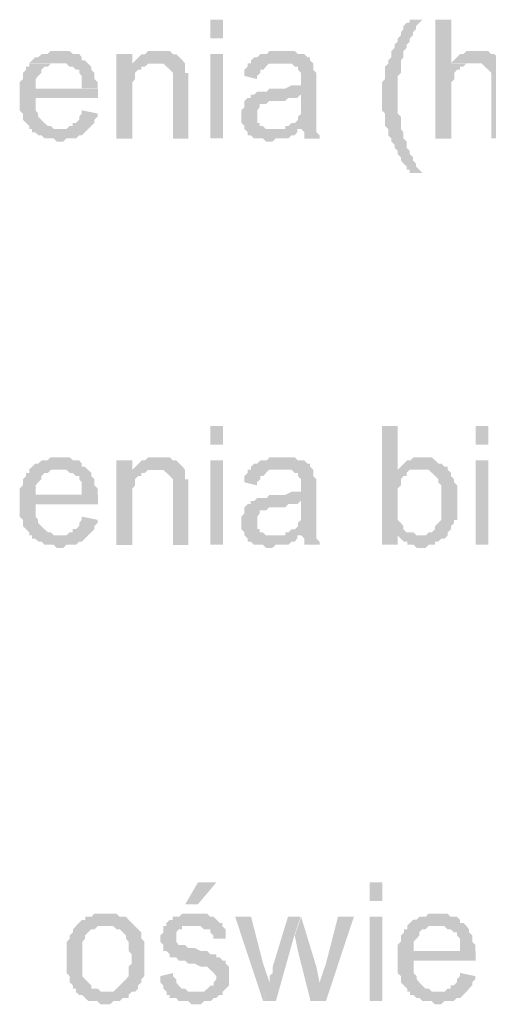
# Model space of a CAD drawing. Header units: millimetres. Extents: x -523 to 1404227, y -783705 to 1038705.
# Tile 234 of 256: x 416943 to 417577, y 247672 to 249005. Entities that reach past the tile are written whole.
import ezdxf

# ---------------------------------------------------------------- set-up
doc = ezdxf.new("R2010")
doc.units = ezdxf.units.MM
doc.linetypes.add('ACAD_ISO08W100', pattern=[36, 24, -3, 6, -3])
doc.layers.add('!!ELEKTRYKA', color=7, linetype='Continuous')

msp = doc.modelspace()

# ---------------------------------------------------------------- hatches: boundary and pattern name
at = {"layer": '!!ELEKTRYKA', "linetype": 'ACAD_ISO08W100'}
for points in [[(417488.34, 249005.18), (417471.14, 249005.18), (417471.14, 249005.18), (417471.14, 249000.96), (417466.84, 249000.96), (417462.54, 248996.66), (417462.54, 248992.45), (417459.1, 248988.24), (417459.1, 248984.02), (417454.81, 248979.73), (417454.81, 248975.51), (417450.51, 248971.3), (417450.51, 248967.09), (417446.21, 248962.79), (417446.21, 248958.57), (417446.21, 248954.36), (417441.91, 248950.15), (417441.91, 248950.15), (417441.91, 248945.85), (417437.61, 248941.63), (417437.61, 248937.42), (417437.61, 248933.21), (417437.61, 248928.99), (417437.61, 248924.69), (417433.31, 248920.48), (417433.31, 248916.27), (417433.31, 248912.05), (417433.31, 248907.76), (417433.31, 248903.54), (417433.31, 248903.54), (417433.31, 248899.33), (417433.31, 248890.82), (417433.31, 248886.6), (417433.31, 248882.39), (417437.61, 248878.18), (417437.61, 248873.88), (417437.61, 248869.66), (417437.61, 248865.45), (417437.61, 248861.24), (417441.91, 248857.02), (417441.91, 248852.72), (417441.91, 248848.51), (417446.21, 248844.3), (417446.21, 248844.3), (417446.21, 248840.08), (417450.51, 248835.79), (417450.51, 248831.57), (417454.81, 248827.36), (417454.81, 248823.15), (417459.1, 248818.85), (417459.1, 248814.63), (417462.54, 248810.42), (417466.84, 248806.21), (417466.84, 248801.99), (417471.14, 248801.99), (417471.14, 248797.69), (417488.34, 248797.69), (417488.34, 248797.69), (417484.04, 248801.99), (417479.74, 248806.21), (417479.74, 248810.42), (417475.44, 248814.63), (417475.44, 248818.85), (417471.14, 248823.15), (417471.14, 248827.36), (417466.84, 248831.57), (417466.84, 248835.79), (417466.84, 248840.08), (417462.54, 248844.3), (417462.54, 248848.51), (417462.54, 248852.72), (417459.1, 248857.02), (417459.1, 248861.24), (417459.1, 248865.45), (417459.1, 248869.66), (417459.1, 248873.88), (417454.81, 248878.18), (417454.81, 248882.39), (417454.81, 248886.6), (417454.81, 248890.82), (417454.81, 248895.12), (417454.81, 248899.33), (417454.81, 248903.54), (417454.81, 248903.54), (417454.81, 248907.76), (417454.81, 248912.05), (417454.81, 248916.27), (417454.81, 248920.48), (417454.81, 248924.69), (417454.81, 248928.99), (417459.1, 248933.21), (417459.1, 248937.42), (417459.1, 248941.63), (417459.1, 248945.85), (417459.1, 248950.15), (417462.54, 248954.36), (417462.54, 248958.57), (417462.54, 248962.79), (417466.84, 248967.09), (417466.84, 248971.3), (417471.14, 248975.51), (417471.14, 248975.51), (417471.14, 248979.73), (417471.14, 248979.73), (417475.44, 248984.02), (417475.44, 248988.24), (417479.74, 248992.45), (417479.74, 248996.66), (417484.04, 249000.96)], [(417527.25, 249005.1), (417505.76, 249005.1), (417505.76, 248844.21), (417527.25, 248844.21), (417527.25, 248907.72), (417527.25, 248911.94), (417527.25, 248916.15), (417527.25, 248920.44), (417531.55, 248924.65), (417531.55, 248928.87), (417531.55, 248933.08), (417534.98, 248937.37), (417539.28, 248937.37), (417539.28, 248941.58), (417543.58, 248941.58), (417547.88, 248945.8), (417552.17, 248945.8), (417556.47, 248945.8), (417527.25, 248945.8)], [(416997.38, 248962.81), (416993.07, 248962.81), (416988.75, 248962.81), (416984.44, 248962.81), (416980.12, 248958.58), (416976.67, 248958.58), (416972.36, 248958.58), (416968.05, 248954.35), (416963.73, 248954.35), (416959.42, 248950.13), (416955.1, 248945.9), (416997.38, 248945.9), (416997.38, 248945.9), (417001.69, 248945.9), (417006.01, 248945.9), (417010.32, 248941.59), (417014.64, 248941.59), (417018.95, 248937.36), (417023.26, 248937.36), (417023.26, 248933.13), (417023.26, 248933.13), (417026.72, 248928.9), (417026.72, 248924.67), (417026.72, 248920.45), (417026.72, 248911.99), (416963.73, 248911.99), (417048.28, 248911.99), (417048.28, 248916.22), (417048.28, 248920.45), (417043.97, 248924.67), (417043.97, 248928.9), (417043.97, 248933.13), (417039.66, 248937.36), (417039.66, 248941.59), (417035.34, 248945.9), (417035.34, 248945.9), (417031.03, 248950.13), (417026.72, 248950.13), (417026.72, 248954.35), (417023.26, 248958.58), (417018.95, 248958.58), (417014.64, 248958.58), (417010.32, 248962.81), (417006.01, 248962.81), (417001.69, 248962.81)], [(417095.34, 248958.51), (417073.79, 248958.51), (417073.79, 248844.2), (417095.34, 248844.2), (417095.34, 248907.73), (417095.34, 248911.96), (417095.34, 248916.18), (417095.34, 248920.41), (417098.79, 248924.63), (417098.79, 248928.85), (417098.79, 248933.16), (417103.1, 248937.39), (417103.1, 248937.39), (417107.41, 248937.39), (417107.41, 248941.61), (417111.72, 248941.61), (417095.34, 248941.61)], [(417128.8, 248962.69), (417128.8, 248962.69), (417124.49, 248962.69), (417120.18, 248962.69), (417116.73, 248962.69), (417112.42, 248958.46), (417108.11, 248958.46), (417103.8, 248954.24), (417103.8, 248954.24), (417099.49, 248950.02), (417095.18, 248945.79), (417124.49, 248945.79), (417128.8, 248945.79), (417133.11, 248945.79), (417137.42, 248945.79), (417141.73, 248941.57), (417141.73, 248941.57), (417146.04, 248937.35), (417150.35, 248933.12), (417150.35, 248933.12), (417150.35, 248928.9), (417150.35, 248924.59), (417150.35, 248920.37), (417150.35, 248916.14), (417150.35, 248844.17), (417171.03, 248844.17), (417171.03, 248916.14), (417171.03, 248916.14), (417171.03, 248924.59), (417171.03, 248928.9), (417171.03, 248933.12), (417166.72, 248933.12), (417166.72, 248937.35), (417166.72, 248941.57), (417166.72, 248945.79), (417163.28, 248950.02), (417163.28, 248950.02), (417158.97, 248954.24), (417154.66, 248958.46), (417150.35, 248958.46), (417150.35, 248958.46), (417146.04, 248962.69), (417141.73, 248962.69), (417133.11, 248962.69)], [(417298.15, 248962.75), (417298.15, 248962.75), (417293.85, 248962.75), (417289.54, 248962.75), (417285.24, 248962.75), (417280.93, 248962.75), (417277.49, 248958.54), (417273.18, 248958.54), (417268.88, 248958.54), (417264.58, 248954.23), (417260.27, 248954.23), (417255.97, 248950.01), (417255.97, 248945.79), (417293.85, 248945.79), (417298.15, 248945.79), (417302.46, 248945.79), (417306.76, 248945.79), (417311.07, 248945.79), (417315.37, 248941.58), (417319.68, 248941.58), (417319.68, 248937.36), (417319.68, 248937.36), (417323.98, 248933.14), (417323.98, 248928.83), (417323.98, 248924.61), (417323.98, 248924.61), (417323.98, 248916.18), (417323.98, 248916.18), (417319.68, 248916.18), (417315.37, 248916.18), (417315.37, 248916.18), (417311.07, 248916.18), (417302.46, 248911.96), (417298.15, 248911.96), (417293.85, 248911.96), (417289.54, 248911.96), (417280.93, 248911.96), (417277.49, 248907.74), (417273.18, 248907.74), (417273.18, 248907.74), (417268.88, 248907.74), (417264.58, 248907.74), (417260.27, 248903.44), (417323.98, 248903.44), (417323.98, 248895), (417323.98, 248890.78), (417323.98, 248886.56), (417323.98, 248882.34), (417323.98, 248878.04), (417319.68, 248873.82), (417319.68, 248873.82), (417319.68, 248869.6), (417315.37, 248865.38), (417311.07, 248865.38), (417306.76, 248861.16), (417302.46, 248861.16), (417302.46, 248856.94), (417323.98, 248856.94), (417323.98, 248856.94), (417328.29, 248852.64), (417328.29, 248848.42), (417328.29, 248844.2), (417348.95, 248844.2), (417348.95, 248844.2), (417348.95, 248848.42), (417344.64, 248852.64), (417344.64, 248856.94), (417344.64, 248861.16), (417344.64, 248861.16), (417344.64, 248865.38), (417344.64, 248869.6), (417344.64, 248873.82), (417344.64, 248878.04), (417344.64, 248886.56), (417344.64, 248890.78), (417344.64, 248920.4), (417344.64, 248920.4), (417344.64, 248924.61), (417344.64, 248928.83), (417344.64, 248933.14), (417340.34, 248937.36), (417340.34, 248937.36), (417340.34, 248941.58), (417340.34, 248945.79), (417336.03, 248950.01), (417336.03, 248954.23), (417332.59, 248954.23), (417328.29, 248958.54), (417323.98, 248958.54), (417319.68, 248958.54), (417315.37, 248962.75), (417311.07, 248962.75), (417306.76, 248962.75), (417302.46, 248962.75)], [(417559.98, 248962.78), (417559.98, 248962.78), (417555.68, 248962.78), (417552.24, 248962.78), (417547.95, 248962.78), (417543.65, 248958.57), (417539.35, 248958.57), (417535.06, 248954.36), (417535.06, 248954.36), (417530.76, 248950.15), (417526.47, 248945.85), (417555.68, 248945.85), (417559.98, 248945.85), (417564.27, 248945.85), (417568.57, 248945.85), (417572.87, 248941.64), (417577.16, 248937.43), (417577.16, 248937.43), (417577.16, 248937.43), (417581.46, 248933.22), (417581.46, 248928.92), (417581.46, 248924.71), (417581.46, 248916.29), (417581.46, 248844.28), (417602.94, 248844.28), (417602.94, 248916.29), (417602.94, 248924.71), (417602.94, 248928.92), (417602.94, 248933.22), (417598.65, 248937.43), (417598.65, 248941.64), (417598.65, 248941.64), (417598.65, 248945.85), (417594.35, 248950.15), (417590.05, 248954.36), (417590.05, 248954.36), (417585.76, 248958.57), (417581.46, 248958.57), (417581.46, 248958.57), (417577.16, 248962.78), (417572.87, 248962.78), (417564.27, 248962.78)], [(416955.63, 248945.8), (416955.63, 248945.8), (416955.63, 248941.57), (416951.31, 248941.57), (416951.31, 248937.34), (416947, 248933.11), (416947, 248928.88), (416947, 248924.66), (416942.68, 248920.43), (416942.68, 248916.2), (416942.68, 248911.97), (416942.68, 248907.74), (416942.68, 248899.2), (416942.68, 248894.97), (416942.68, 248890.74), (416942.68, 248886.52), (416942.68, 248882.29), (416947, 248878.06), (416947, 248873.83), (416947, 248869.6), (416951.31, 248865.38), (416951.31, 248865.38), (416955.63, 248861.15), (416955.63, 248856.92), (416997.91, 248856.92), (416997.91, 248856.92), (416993.59, 248856.92), (416989.28, 248856.92), (416984.96, 248861.15), (416980.65, 248861.15), (416976.33, 248865.38), (416972.02, 248869.6), (416972.02, 248869.6), (416972.02, 248869.6), (416967.71, 248873.83), (416967.71, 248878.06), (416964.25, 248882.29), (416964.25, 248886.52), (416964.25, 248890.74), (416964.25, 248899.2), (417048.82, 248899.2), (417048.82, 248899.2), (417048.82, 248903.51), (417048.82, 248907.74), (417048.82, 248911.97), (416964.25, 248911.97), (416964.25, 248911.97), (416964.25, 248920.43), (416964.25, 248924.66), (416967.71, 248928.88), (416967.71, 248928.88), (416972.02, 248933.11), (416972.02, 248937.34), (416976.33, 248941.57), (416980.65, 248941.57), (416984.96, 248945.8), (416989.28, 248945.8), (416993.59, 248945.8), (416997.91, 248945.8)], [(417095.18, 248945.79), (417095.18, 248941.57), (417112.42, 248941.57), (417116.73, 248945.79), (417120.18, 248945.79), (417124.49, 248945.79)], [(417255.6, 248945.86), (417251.3, 248945.86), (417251.3, 248941.64), (417246.99, 248937.42), (417246.99, 248933.2), (417246.99, 248928.98), (417264.21, 248924.76), (417264.21, 248928.98), (417268.52, 248933.2), (417268.52, 248937.42), (417272.82, 248937.42), (417276.27, 248941.64), (417276.27, 248941.64), (417280.57, 248945.86), (417284.88, 248945.86), (417289.18, 248945.86), (417293.49, 248945.86)], [(417260.08, 248903.55), (417255.77, 248903.55), (417255.77, 248899.33), (417251.46, 248899.33), (417247.16, 248895.11), (417247.16, 248890.8), (417247.16, 248886.59), (417242.85, 248882.37), (417242.85, 248878.15), (417242.85, 248873.93), (417242.85, 248873.93), (417242.85, 248869.71), (417242.85, 248865.4), (417247.16, 248861.18), (417247.16, 248856.97), (417251.46, 248852.75), (417251.46, 248852.75), (417251.46, 248848.53), (417255.77, 248848.53), (417260.08, 248844.31), (417264.38, 248844.31), (417267.82, 248844.31), (417272.13, 248844.31), (417276.43, 248840), (417280.74, 248840), (417285.04, 248840), (417289.35, 248844.31), (417293.66, 248844.31), (417297.96, 248844.31), (417302.27, 248844.31), (417306.57, 248844.31), (417310.88, 248848.53), (417315.18, 248848.53), (417318.62, 248852.75), (417318.62, 248856.97), (417285.04, 248856.97), (417285.04, 248856.97), (417280.74, 248856.97), (417276.43, 248856.97), (417272.13, 248861.18), (417267.82, 248861.18), (417267.82, 248865.4), (417264.38, 248865.4), (417264.38, 248869.71), (417264.38, 248873.93), (417264.38, 248878.15), (417264.38, 248882.37), (417267.82, 248886.59), (417267.82, 248886.59), (417267.82, 248890.8), (417272.13, 248890.8), (417276.43, 248890.8), (417280.74, 248895.11), (417285.04, 248895.11), (417289.35, 248895.11), (417293.66, 248895.11), (417297.96, 248895.11), (417302.27, 248895.11), (417306.57, 248899.33), (417310.88, 248899.33), (417315.18, 248899.33), (417318.62, 248899.33), (417322.93, 248903.55)], [(417026.72, 248882.4), (417026.72, 248878.08), (417023.26, 248873.86), (417023.26, 248869.63), (417018.95, 248865.4), (417014.64, 248865.4), (417014.64, 248861.17), (417010.32, 248861.17), (417006.01, 248856.95), (417001.69, 248856.95), (416997.38, 248856.95), (416955.1, 248856.95), (416959.42, 248856.95), (416959.42, 248852.72), (416963.73, 248852.72), (416968.05, 248848.49), (416972.36, 248848.49), (416976.67, 248844.26), (416980.12, 248844.26), (416984.44, 248844.26), (416988.75, 248844.26), (416993.07, 248840.03), (416997.38, 248840.03), (417001.69, 248840.03), (417006.01, 248844.26), (417010.32, 248844.26), (417014.64, 248844.26), (417018.95, 248844.26), (417023.26, 248848.49), (417026.72, 248848.49), (417031.03, 248852.72), (417031.03, 248852.72), (417035.34, 248856.95), (417039.66, 248861.17), (417039.66, 248861.17), (417043.97, 248865.4), (417043.97, 248869.63), (417048.28, 248873.86), (417048.28, 248878.08)], [(417454.81, 248454.78), (417433.31, 248454.78), (417433.31, 248293.9), (417454.81, 248293.9), (417454.81, 248306.63), (417475.44, 248310.84), (417471.14, 248310.84), (417466.84, 248310.84), (417462.54, 248315.14), (417462.54, 248319.35), (417459.1, 248323.57), (417459.1, 248323.57), (417454.81, 248327.78), (417454.81, 248332.08), (417454.81, 248336.29), (417454.81, 248340.51), (417454.81, 248348.93), (417454.81, 248353.23), (417454.81, 248357.45), (417454.81, 248361.66), (417454.81, 248365.87), (417454.81, 248370.17), (417459.1, 248374.39), (417459.1, 248378.6), (417459.1, 248382.81), (417462.54, 248387.11), (417466.84, 248387.11), (417466.84, 248391.32), (417471.14, 248395.54), (417475.44, 248395.54), (417479.74, 248395.54), (417484.04, 248395.54), (417454.81, 248395.54)], [(416997.38, 248412.43), (416993.07, 248412.43), (416988.75, 248412.43), (416984.44, 248412.43), (416980.12, 248408.21), (416976.67, 248408.21), (416972.36, 248408.21), (416968.05, 248403.98), (416963.73, 248403.98), (416959.42, 248399.75), (416955.1, 248395.52), (416997.38, 248395.52), (416997.38, 248395.52), (417001.69, 248395.52), (417006.01, 248395.52), (417010.32, 248391.3), (417014.64, 248391.3), (417018.95, 248387.07), (417023.26, 248387.07), (417023.26, 248382.84), (417023.26, 248382.84), (417026.72, 248378.61), (417026.72, 248374.3), (417026.72, 248370.07), (417026.72, 248361.62), (416963.73, 248361.62), (417048.28, 248361.62), (417048.28, 248365.84), (417048.28, 248370.07), (417043.97, 248374.3), (417043.97, 248378.61), (417043.97, 248382.84), (417039.66, 248387.07), (417039.66, 248391.3), (417035.34, 248395.52), (417035.34, 248395.52), (417031.03, 248399.75), (417026.72, 248399.75), (417026.72, 248403.98), (417023.26, 248408.21), (417018.95, 248408.21), (417014.64, 248408.21), (417010.32, 248412.43), (417006.01, 248412.43), (417001.69, 248412.43)], [(417128.8, 248412.34), (417128.8, 248412.34), (417124.49, 248412.34), (417120.18, 248412.34), (417116.73, 248412.34), (417112.42, 248408.12), (417108.11, 248408.12), (417103.8, 248403.9), (417103.8, 248403.9), (417099.49, 248399.67), (417095.18, 248395.45), (417124.49, 248395.45), (417128.8, 248395.45), (417133.11, 248395.45), (417137.42, 248395.45), (417141.73, 248391.23), (417141.73, 248391.23), (417146.04, 248387), (417150.35, 248382.78), (417150.35, 248382.78), (417150.35, 248378.47), (417150.35, 248374.25), (417150.35, 248370.02), (417150.35, 248365.8), (417150.35, 248293.83), (417171.03, 248293.83), (417171.03, 248365.8), (417171.03, 248365.8), (417171.03, 248374.25), (417171.03, 248378.47), (417171.03, 248382.78), (417166.72, 248382.78), (417166.72, 248387), (417166.72, 248391.23), (417166.72, 248395.45), (417163.28, 248399.67), (417163.28, 248399.67), (417158.97, 248403.9), (417154.66, 248408.12), (417150.35, 248408.12), (417150.35, 248408.12), (417146.04, 248412.34), (417141.73, 248412.34), (417133.11, 248412.34)], [(417298.15, 248412.35), (417298.15, 248412.35), (417293.85, 248412.35), (417289.54, 248412.35), (417285.24, 248412.35), (417280.93, 248412.35), (417277.49, 248408.13), (417273.18, 248408.13), (417268.88, 248408.13), (417264.58, 248403.91), (417260.27, 248403.91), (417255.97, 248399.7), (417255.97, 248395.48), (417293.85, 248395.48), (417298.15, 248395.48), (417302.46, 248395.48), (417306.76, 248395.48), (417311.07, 248395.48), (417315.37, 248391.26), (417319.68, 248391.26), (417319.68, 248386.95), (417319.68, 248386.95), (417323.98, 248382.74), (417323.98, 248378.52), (417323.98, 248374.3), (417323.98, 248374.3), (417323.98, 248365.86), (417323.98, 248365.86), (417319.68, 248365.86), (417315.37, 248365.86), (417315.37, 248365.86), (417311.07, 248365.86), (417302.46, 248361.56), (417298.15, 248361.56), (417293.85, 248361.56), (417289.54, 248361.56), (417280.93, 248361.56), (417277.49, 248357.34), (417273.18, 248357.34), (417273.18, 248357.34), (417268.88, 248357.34), (417264.58, 248357.34), (417260.27, 248353.12), (417323.98, 248353.12), (417323.98, 248344.68), (417323.98, 248340.46), (417323.98, 248336.16), (417323.98, 248331.94), (417323.98, 248327.72), (417319.68, 248323.5), (417319.68, 248323.5), (417319.68, 248319.28), (417315.37, 248315.06), (417311.07, 248315.06), (417306.76, 248310.76), (417302.46, 248310.76), (417302.46, 248306.54), (417323.98, 248306.54), (417323.98, 248306.54), (417328.29, 248302.32), (417328.29, 248298.1), (417328.29, 248293.89), (417348.95, 248293.89), (417348.95, 248293.89), (417348.95, 248298.1), (417344.64, 248302.32), (417344.64, 248306.54), (417344.64, 248310.76), (417344.64, 248310.76), (417344.64, 248315.06), (417344.64, 248319.28), (417344.64, 248323.5), (417344.64, 248327.72), (417344.64, 248336.16), (417344.64, 248340.46), (417344.64, 248370.08), (417344.64, 248370.08), (417344.64, 248374.3), (417344.64, 248378.52), (417344.64, 248382.74), (417340.34, 248386.95), (417340.34, 248386.95), (417340.34, 248391.26), (417340.34, 248395.48), (417336.03, 248399.7), (417336.03, 248403.91), (417332.59, 248403.91), (417328.29, 248408.13), (417323.98, 248408.13), (417319.68, 248408.13), (417315.37, 248412.35), (417311.07, 248412.35), (417306.76, 248412.35), (417302.46, 248412.35)], [(417488.23, 248412.41), (417483.93, 248412.41), (417480.49, 248412.41), (417476.19, 248412.41), (417471.89, 248408.2), (417467.6, 248408.2), (417463.3, 248403.98), (417463.3, 248403.98), (417459, 248399.77), (417454.7, 248395.47), (417483.93, 248395.47), (417488.23, 248395.47), (417492.53, 248395.47), (417496.83, 248395.47), (417501.13, 248391.26), (417505.42, 248387.05), (417505.42, 248387.05), (417505.42, 248387.05), (417509.72, 248382.83), (417509.72, 248378.54), (417514.02, 248374.32), (417514.02, 248370.11), (417514.02, 248365.9), (417514.02, 248361.6), (417514.02, 248357.39), (417514.02, 248353.17), (417514.02, 248353.17), (417514.02, 248344.66), (417514.02, 248340.45), (417514.02, 248336.24), (417514.02, 248332.02), (417514.02, 248327.73), (417509.72, 248323.51), (417509.72, 248323.51), (417505.42, 248319.3), (417505.42, 248315.09), (417501.13, 248310.87), (417496.83, 248310.87), (417492.53, 248306.58), (417488.23, 248306.58), (417483.93, 248306.58), (417454.7, 248306.58), (417459, 248302.36), (417463.3, 248298.15), (417467.6, 248298.15), (417467.6, 248293.94), (417471.89, 248293.94), (417476.19, 248293.94), (417480.49, 248289.64), (417483.93, 248289.64), (417488.23, 248289.64), (417492.53, 248289.64), (417496.83, 248293.94), (417501.13, 248293.94), (417505.42, 248293.94), (417505.42, 248298.15), (417509.72, 248298.15), (417514.02, 248302.36), (417518.32, 248302.36), (417522.62, 248306.58), (417522.62, 248306.58), (417522.62, 248310.87), (417526.92, 248315.09), (417526.92, 248319.3), (417531.22, 248323.51), (417531.22, 248327.73), (417535.51, 248327.73), (417535.51, 248336.24), (417535.51, 248340.45), (417535.51, 248344.66), (417535.51, 248348.96), (417535.51, 248353.17), (417535.51, 248353.17), (417535.51, 248361.6), (417535.51, 248365.9), (417535.51, 248370.11), (417535.51, 248374.32), (417531.22, 248378.54), (417531.22, 248378.54), (417531.22, 248382.83), (417526.92, 248387.05), (417526.92, 248391.26), (417522.62, 248395.47), (417522.62, 248399.77), (417518.32, 248399.77), (417514.02, 248403.98), (417509.72, 248403.98), (417505.42, 248408.2), (417505.42, 248408.2), (417501.13, 248412.41), (417496.83, 248412.41), (417492.53, 248412.41)], [(416955.63, 248395.46), (416955.63, 248395.46), (416955.63, 248391.23), (416951.31, 248391.23), (416951.31, 248387), (416947, 248382.77), (416947, 248378.55), (416947, 248374.32), (416942.68, 248370.09), (416942.68, 248365.86), (416942.68, 248361.63), (416942.68, 248357.32), (416942.68, 248348.86), (416942.68, 248344.63), (416942.68, 248340.41), (416942.68, 248336.18), (416942.68, 248331.95), (416947, 248327.72), (416947, 248323.49), (416947, 248319.27), (416951.31, 248315.04), (416951.31, 248315.04), (416955.63, 248310.81), (416955.63, 248306.58), (416997.91, 248306.58), (416997.91, 248306.58), (416993.59, 248306.58), (416989.28, 248306.58), (416984.96, 248310.81), (416980.65, 248310.81), (416976.33, 248315.04), (416972.02, 248319.27), (416972.02, 248319.27), (416972.02, 248319.27), (416967.71, 248323.49), (416967.71, 248327.72), (416964.25, 248331.95), (416964.25, 248336.18), (416964.25, 248340.41), (416964.25, 248348.86), (417048.82, 248348.86), (417048.82, 248348.86), (417048.82, 248353.09), (417048.82, 248357.32), (417048.82, 248361.63), (416964.25, 248361.63), (416964.25, 248361.63), (416964.25, 248370.09), (416964.25, 248374.32), (416967.71, 248378.55), (416967.71, 248378.55), (416972.02, 248382.77), (416972.02, 248387), (416976.33, 248391.23), (416980.65, 248391.23), (416984.96, 248395.46), (416989.28, 248395.46), (416993.59, 248395.46), (416997.91, 248395.46)], [(417095.34, 248408.17), (417073.79, 248408.17), (417073.79, 248293.86), (417095.34, 248293.86), (417095.34, 248357.39), (417095.34, 248361.62), (417095.34, 248365.84), (417095.34, 248370.06), (417098.79, 248374.29), (417098.79, 248378.51), (417098.79, 248382.82), (417103.1, 248387.05), (417103.1, 248387.05), (417107.41, 248387.05), (417107.41, 248391.27), (417111.72, 248391.27), (417095.34, 248391.27)], [(417095.18, 248395.45), (417095.18, 248391.23), (417112.42, 248391.23), (417116.73, 248395.45), (417120.18, 248395.45), (417124.49, 248395.45)], [(417255.6, 248395.59), (417251.3, 248395.59), (417251.3, 248391.28), (417246.99, 248387.07), (417246.99, 248382.85), (417246.99, 248378.63), (417264.21, 248374.41), (417264.21, 248378.63), (417268.52, 248382.85), (417268.52, 248387.07), (417272.82, 248387.07), (417276.27, 248391.28), (417276.27, 248391.28), (417280.57, 248395.59), (417284.88, 248395.59), (417289.18, 248395.59), (417293.49, 248395.59)], [(417260.08, 248353.18), (417255.77, 248353.18), (417255.77, 248348.96), (417251.46, 248348.96), (417247.16, 248344.74), (417247.16, 248340.52), (417247.16, 248336.3), (417242.85, 248332), (417242.85, 248327.78), (417242.85, 248323.56), (417242.85, 248323.56), (417242.85, 248319.34), (417242.85, 248315.12), (417247.16, 248310.9), (417247.16, 248306.6), (417251.46, 248302.38), (417251.46, 248302.38), (417251.46, 248298.16), (417255.77, 248298.16), (417260.08, 248293.94), (417264.38, 248293.94), (417267.82, 248293.94), (417272.13, 248293.94), (417276.43, 248289.72), (417280.74, 248289.72), (417285.04, 248289.72), (417289.35, 248293.94), (417293.66, 248293.94), (417297.96, 248293.94), (417302.27, 248293.94), (417306.57, 248293.94), (417310.88, 248298.16), (417315.18, 248298.16), (417318.62, 248302.38), (417318.62, 248306.6), (417285.04, 248306.6), (417285.04, 248306.6), (417280.74, 248306.6), (417276.43, 248306.6), (417272.13, 248310.9), (417267.82, 248310.9), (417267.82, 248315.12), (417264.38, 248315.12), (417264.38, 248319.34), (417264.38, 248323.56), (417264.38, 248327.78), (417264.38, 248332), (417267.82, 248336.3), (417267.82, 248336.3), (417267.82, 248340.52), (417272.13, 248340.52), (417276.43, 248340.52), (417280.74, 248344.74), (417285.04, 248344.74), (417289.35, 248344.74), (417293.66, 248344.74), (417297.96, 248344.74), (417302.27, 248344.74), (417306.57, 248348.96), (417310.88, 248348.96), (417315.18, 248348.96), (417318.62, 248348.96), (417322.93, 248353.18)], [(417026.72, 248332.02), (417026.72, 248327.79), (417023.26, 248323.57), (417023.26, 248319.34), (417018.95, 248315.11), (417014.64, 248315.11), (417014.64, 248310.8), (417010.32, 248310.8), (417006.01, 248306.57), (417001.69, 248306.57), (416997.38, 248306.57), (416955.1, 248306.57), (416959.42, 248306.57), (416959.42, 248302.34), (416963.73, 248302.34), (416968.05, 248298.11), (416972.36, 248298.11), (416976.67, 248293.89), (416980.12, 248293.89), (416984.44, 248293.89), (416988.75, 248293.89), (416993.07, 248289.66), (416997.38, 248289.66), (417001.69, 248289.66), (417006.01, 248293.89), (417010.32, 248293.89), (417014.64, 248293.89), (417018.95, 248293.89), (417023.26, 248298.11), (417026.72, 248298.11), (417031.03, 248302.34), (417031.03, 248302.34), (417035.34, 248306.57), (417039.66, 248310.8), (417039.66, 248310.8), (417043.97, 248315.11), (417043.97, 248319.34), (417048.28, 248323.57), (417048.28, 248327.79)], [(417476.19, 248310.87), (417454.7, 248306.58), (417454.7, 248306.58), (417483.93, 248306.58), (417483.93, 248306.58), (417480.49, 248306.58)], [(417060.85, 247794.34), (417060.85, 247794.34), (417052.22, 247794.34), (417047.91, 247794.34), (417043.6, 247794.34), (417040.15, 247790.11), (417035.84, 247790.11), (417031.52, 247790.11), (417031.52, 247785.89), (417027.21, 247785.89), (417022.9, 247781.66), (417022.9, 247781.66), (417018.59, 247777.44), (417060.85, 247777.44), (417060.85, 247777.44), (417065.16, 247777.44), (417069.47, 247777.44), (417073.78, 247773.21), (417078.09, 247773.21), (417082.41, 247768.99), (417082.41, 247768.99), (417086.72, 247764.76), (417086.72, 247760.53), (417090.17, 247756.22), (417090.17, 247752), (417090.17, 247747.77), (417090.17, 247743.54), (417094.48, 247739.32), (417094.48, 247735.09), (417094.48, 247735.09), (417094.48, 247726.64), (417090.17, 247722.42), (417090.17, 247718.19), (417090.17, 247713.96), (417090.17, 247709.65), (417086.72, 247705.43), (417086.72, 247705.43), (417082.41, 247701.2), (417082.41, 247701.2), (417078.09, 247696.97), (417073.78, 247692.75), (417073.78, 247692.75), (417069.47, 247688.52), (417065.16, 247688.52), (417060.85, 247688.52), (417018.59, 247688.52), (417022.9, 247684.3), (417027.21, 247684.3), (417031.52, 247680.07), (417031.52, 247680.07), (417035.84, 247675.85), (417040.15, 247675.85), (417043.6, 247675.85), (417047.91, 247675.85), (417052.22, 247671.62), (417060.85, 247671.62), (417060.85, 247671.62), (417065.16, 247671.62), (417069.47, 247675.85), (417073.78, 247675.85), (417078.09, 247675.85), (417082.41, 247680.07), (417086.72, 247680.07), (417090.17, 247680.07), (417090.17, 247684.3), (417094.48, 247688.52), (417098.79, 247688.52), (417103.1, 247692.75), (417103.1, 247696.97), (417107.42, 247701.2), (417107.42, 247701.2), (417107.42, 247705.43), (417111.73, 247709.65), (417111.73, 247709.65), (417111.73, 247713.96), (417111.73, 247718.19), (417111.73, 247726.64), (417111.73, 247730.87), (417111.73, 247735.09), (417111.73, 247739.32), (417111.73, 247743.54), (417111.73, 247747.77), (417111.73, 247752), (417111.73, 247756.22), (417107.42, 247760.53), (417107.42, 247764.76), (417107.42, 247768.99), (417103.1, 247773.21), (417098.79, 247777.44), (417098.79, 247777.44), (417094.48, 247781.66), (417090.17, 247785.89), (417090.17, 247785.89), (417086.72, 247790.11), (417082.41, 247790.11), (417078.09, 247790.11), (417073.78, 247794.34), (417069.47, 247794.34), (417065.16, 247794.34)], [(417175.02, 247794.35), (417175.02, 247794.35), (417166.4, 247794.35), (417162.96, 247794.35), (417158.65, 247790.13), (417158.65, 247790.13), (417154.34, 247790.13), (417150.03, 247790.13), (417150.03, 247785.91), (417145.73, 247785.91), (417141.42, 247781.68), (417141.42, 247777.46), (417179.33, 247777.46), (417179.33, 247777.46), (417183.64, 247777.46), (417187.95, 247777.46), (417192.25, 247773.15), (417196.56, 247773.15), (417200.87, 247773.15), (417200.87, 247768.93), (417205.18, 247764.71), (417205.18, 247760.49), (417221.55, 247760.49), (417221.55, 247764.71), (417221.55, 247768.93), (417221.55, 247773.15), (417217.24, 247777.46), (417217.24, 247781.68), (417217.24, 247781.68), (417213.8, 247781.68), (417209.49, 247785.91), (417205.18, 247790.13), (417200.87, 247790.13), (417200.87, 247790.13), (417196.56, 247794.35), (417192.25, 247794.35), (417187.95, 247794.35), (417183.64, 247794.35)], [(417256.1, 247790.11), (417234.57, 247790.11), (417272.46, 247675.84), (417281.07, 247701.25), (417272.46, 247726.65)], [(417323.32, 247790.15), (417306.1, 247790.15), (417285.44, 247722.4), (417285.44, 247718.18), (417285.44, 247713.96), (417281.14, 247709.75), (417281.14, 247705.44), (417281.14, 247701.22), (417281.14, 247701.22), (417272.53, 247675.83), (417289.74, 247675.83), (417314.71, 247764.75)], [(417323.92, 247790.05), (417315.31, 247764.66), (417319.61, 247743.49), (417336.82, 247675.76), (417348.87, 247701.15), (417344.57, 247722.32)], [(417395.38, 247790.11), (417373.87, 247790.11), (417357.52, 247726.61), (417348.92, 247701.23), (417336.01, 247675.84), (417357.52, 247675.84)], [(417509.24, 247794.37), (417504.95, 247794.37), (417500.65, 247794.37), (417496.35, 247794.37), (417492.91, 247790.16), (417488.61, 247790.16), (417484.31, 247790.16), (417480.02, 247785.94), (417475.72, 247785.94), (417471.42, 247781.73), (417467.12, 247777.43), (417509.24, 247777.43), (417509.24, 247777.43), (417513.54, 247777.43), (417517.84, 247777.43), (417522.14, 247773.22), (417526.44, 247773.22), (417530.74, 247769.01), (417535.03, 247769.01), (417535.03, 247764.8), (417535.03, 247764.8), (417539.33, 247760.5), (417539.33, 247756.29), (417539.33, 247752.07), (417539.33, 247743.56), (417475.72, 247743.56), (417559.96, 247743.56), (417559.96, 247747.86), (417559.96, 247752.07), (417555.67, 247756.29), (417555.67, 247760.5), (417555.67, 247764.8), (417551.37, 247769.01), (417551.37, 247773.22), (417547.93, 247777.43), (417547.93, 247777.43), (417543.63, 247781.73), (417539.33, 247781.73), (417539.33, 247785.94), (417535.03, 247790.16), (417530.74, 247790.16), (417526.44, 247790.16), (417522.14, 247794.37), (417517.84, 247794.37), (417513.54, 247794.37)], [(417019.1, 247777.4), (417019.1, 247777.4), (417014.79, 247773.18), (417014.79, 247768.95), (417010.48, 247764.64), (417010.48, 247760.41), (417006.17, 247756.19), (417006.17, 247751.96), (417006.17, 247747.74), (417006.17, 247743.51), (417006.17, 247739.28), (417006.17, 247735.06), (417006.17, 247735.06), (417006.17, 247726.6), (417006.17, 247722.38), (417006.17, 247718.15), (417006.17, 247713.84), (417010.48, 247709.61), (417010.48, 247705.39), (417010.48, 247701.16), (417014.79, 247696.94), (417014.79, 247692.71), (417019.1, 247692.71), (417019.1, 247688.48), (417061.37, 247688.48), (417057.05, 247688.48), (417052.74, 247688.48), (417048.43, 247692.71), (417044.12, 247692.71), (417039.8, 247692.71), (417039.8, 247696.94), (417035.49, 247701.16), (417035.49, 247701.16), (417031.18, 247705.39), (417031.18, 247705.39), (417027.73, 247709.61), (417027.73, 247713.84), (417027.73, 247718.15), (417027.73, 247722.38), (417027.73, 247726.6), (417027.73, 247735.06), (417027.73, 247735.06), (417027.73, 247739.28), (417027.73, 247743.51), (417027.73, 247747.74), (417027.73, 247751.96), (417027.73, 247756.19), (417031.18, 247760.41), (417031.18, 247764.64), (417035.49, 247768.95), (417035.49, 247768.95), (417039.8, 247773.18), (417044.12, 247773.18), (417048.43, 247777.4), (417052.74, 247777.4), (417057.05, 247777.4), (417061.37, 247777.4)], [(417141.75, 247777.41), (417137.44, 247777.41), (417137.44, 247773.19), (417137.44, 247768.88), (417133.14, 247764.66), (417133.14, 247760.44), (417133.14, 247756.22), (417137.44, 247751.99), (417137.44, 247747.77), (417137.44, 247743.55), (417141.75, 247743.55), (417146.06, 247739.33), (417146.06, 247735.02), (417150.37, 247735.02), (417150.37, 247735.02), (417154.68, 247735.02), (417158.13, 247730.8), (417162.43, 247730.8), (417166.74, 247730.8), (417171.05, 247726.57), (417175.36, 247726.57), (417179.67, 247726.57), (417188.29, 247722.35), (417192.59, 247722.35), (417196.9, 247722.35), (417201.21, 247718.13), (417201.21, 247718.13), (417205.52, 247713.91), (417205.52, 247713.91), (417208.97, 247709.68), (417208.97, 247705.38), (417205.52, 247701.15), (417205.52, 247696.93), (417201.21, 247696.93), (417196.9, 247692.71), (417196.9, 247692.71), (417192.59, 247688.49), (417188.29, 247688.49), (417179.67, 247688.49), (417141.75, 247688.49), (417141.75, 247684.26), (417146.06, 247684.26), (417146.06, 247680.04), (417150.37, 247680.04), (417154.68, 247680.04), (417158.13, 247675.82), (417162.43, 247675.82), (417166.74, 247675.82), (417171.05, 247675.82), (417175.36, 247671.51), (417179.67, 247671.51), (417183.98, 247671.51), (417188.29, 247671.51), (417192.59, 247675.82), (417196.9, 247675.82), (417201.21, 247675.82), (417205.52, 247680.04), (417208.97, 247680.04), (417213.27, 247684.26), (417217.58, 247684.26), (417217.58, 247688.49), (417221.89, 247692.71), (417221.89, 247692.71), (417226.2, 247696.93), (417226.2, 247701.15), (417226.2, 247705.38), (417226.2, 247709.68), (417226.2, 247709.68), (417226.2, 247713.91), (417226.2, 247718.13), (417226.2, 247722.35), (417221.89, 247726.57), (417221.89, 247730.8), (417217.58, 247730.8), (417213.27, 247735.02), (417208.97, 247735.02), (417208.97, 247739.33), (417205.52, 247739.33), (417201.21, 247739.33), (417196.9, 247743.55), (417192.59, 247743.55), (417188.29, 247743.55), (417179.67, 247747.77), (417179.67, 247747.77), (417175.36, 247747.77), (417171.05, 247747.77), (417166.74, 247751.99), (417162.43, 247751.99), (417162.43, 247751.99), (417158.13, 247751.99), (417154.68, 247756.22), (417154.68, 247760.44), (417154.68, 247764.66), (417154.68, 247764.66), (417154.68, 247768.88), (417158.13, 247773.19), (417162.43, 247773.19), (417162.43, 247777.41), (417166.74, 247777.41), (417175.36, 247777.41), (417179.67, 247777.41)], [(417467.6, 247777.41), (417467.6, 247777.41), (417467.6, 247773.2), (417463.3, 247773.2), (417463.3, 247768.99), (417459, 247764.69), (417459, 247760.48), (417459, 247756.26), (417454.7, 247752.05), (417454.7, 247747.75), (417454.7, 247743.54), (417454.7, 247739.33), (417454.7, 247730.82), (417454.7, 247726.6), (417454.7, 247722.39), (417454.7, 247718.18), (417454.7, 247713.88), (417459, 247709.67), (417459, 247705.45), (417459, 247701.24), (417463.3, 247696.94), (417463.3, 247696.94), (417467.6, 247692.73), (417467.6, 247688.52), (417509.72, 247688.52), (417509.72, 247688.52), (417505.42, 247688.52), (417501.13, 247688.52), (417496.83, 247692.73), (417492.53, 247692.73), (417488.23, 247696.94), (417483.93, 247701.24), (417483.93, 247701.24), (417483.93, 247701.24), (417480.49, 247705.45), (417480.49, 247709.67), (417476.19, 247713.88), (417476.19, 247718.18), (417476.19, 247722.39), (417476.19, 247730.82), (417560.45, 247730.82), (417560.45, 247730.82), (417560.45, 247735.12), (417560.45, 247739.33), (417560.45, 247743.54), (417476.19, 247743.54), (417476.19, 247743.54), (417476.19, 247752.05), (417476.19, 247756.26), (417480.49, 247760.48), (417480.49, 247760.48), (417483.93, 247764.69), (417483.93, 247768.99), (417488.23, 247773.2), (417492.53, 247773.2), (417496.83, 247777.41), (417501.13, 247777.41), (417505.42, 247777.41), (417509.72, 247777.41)], [(417150.37, 247713.91), (417133.14, 247709.68), (417133.14, 247709.68), (417133.14, 247705.38), (417133.14, 247701.15), (417137.44, 247696.93), (417137.44, 247692.71), (417141.75, 247688.49), (417179.67, 247688.49), (417179.67, 247688.49), (417175.36, 247688.49), (417171.05, 247688.49), (417166.74, 247692.71), (417162.43, 247692.71), (417158.13, 247696.93), (417158.13, 247696.93), (417154.68, 247701.15), (417154.68, 247705.38), (417150.37, 247709.68)], [(417539.33, 247713.99), (417539.33, 247709.69), (417535.03, 247705.48), (417535.03, 247701.27), (417530.74, 247697.06), (417526.44, 247697.06), (417526.44, 247692.76), (417522.14, 247692.76), (417517.84, 247688.55), (417513.54, 247688.55), (417509.24, 247688.55), (417467.12, 247688.55), (417471.42, 247688.55), (417471.42, 247684.33), (417475.72, 247684.33), (417480.02, 247680.12), (417484.31, 247680.12), (417488.61, 247675.82), (417492.91, 247675.82), (417496.35, 247675.82), (417500.65, 247675.82), (417504.95, 247671.61), (417509.24, 247671.61), (417513.54, 247671.61), (417517.84, 247675.82), (417522.14, 247675.82), (417526.44, 247675.82), (417530.74, 247675.82), (417535.03, 247680.12), (417539.33, 247680.12), (417543.63, 247684.33), (417543.63, 247684.33), (417547.93, 247688.55), (417551.37, 247692.76), (417551.37, 247692.76), (417555.67, 247697.06), (417555.67, 247701.27), (417559.96, 247705.48), (417559.96, 247709.69)]]:
    msp.add_hatch(color=7, dxfattribs=at).paths.add_polyline_path(points)

# ---------------------------------------------------------------- linework, layer by layer
at = {"layer": '!!ELEKTRYKA', "color": 7, "linetype": 'ACAD_ISO08W100', "lineweight": -3}
for points in [[(417217.99, 249005.15), (417200.76, 249005.15), (417217.99, 248979.74), (417200.76, 248979.74)], [(417217.99, 248958.55), (417200.76, 248958.55), (417217.99, 248844.26), (417200.76, 248844.26)], [(417217.99, 248454.78), (417200.76, 248454.78), (417217.99, 248429.38), (417200.76, 248429.38)], [(417577.46, 248454.82), (417560.28, 248454.82), (417577.46, 248429.39), (417560.28, 248429.39)], [(417217.99, 248408.19), (417200.76, 248408.19), (417217.99, 248293.9), (417200.76, 248293.9)], [(417577.46, 248408.26), (417560.28, 248408.26), (417577.46, 248293.91), (417560.28, 248293.91)], [(417209.16, 247836.67), (417184.18, 247836.67), (417184.18, 247807.04), (417166.95, 247807.04)], [(417433.95, 247836.64), (417416.75, 247836.64), (417433.95, 247811.27), (417416.75, 247811.27)], [(417433.95, 247790.11), (417416.75, 247790.11), (417433.95, 247675.83), (417416.75, 247675.83)]]:
    msp.add_solid(points, dxfattribs=at)

doc.saveas('drawing.dxf')
